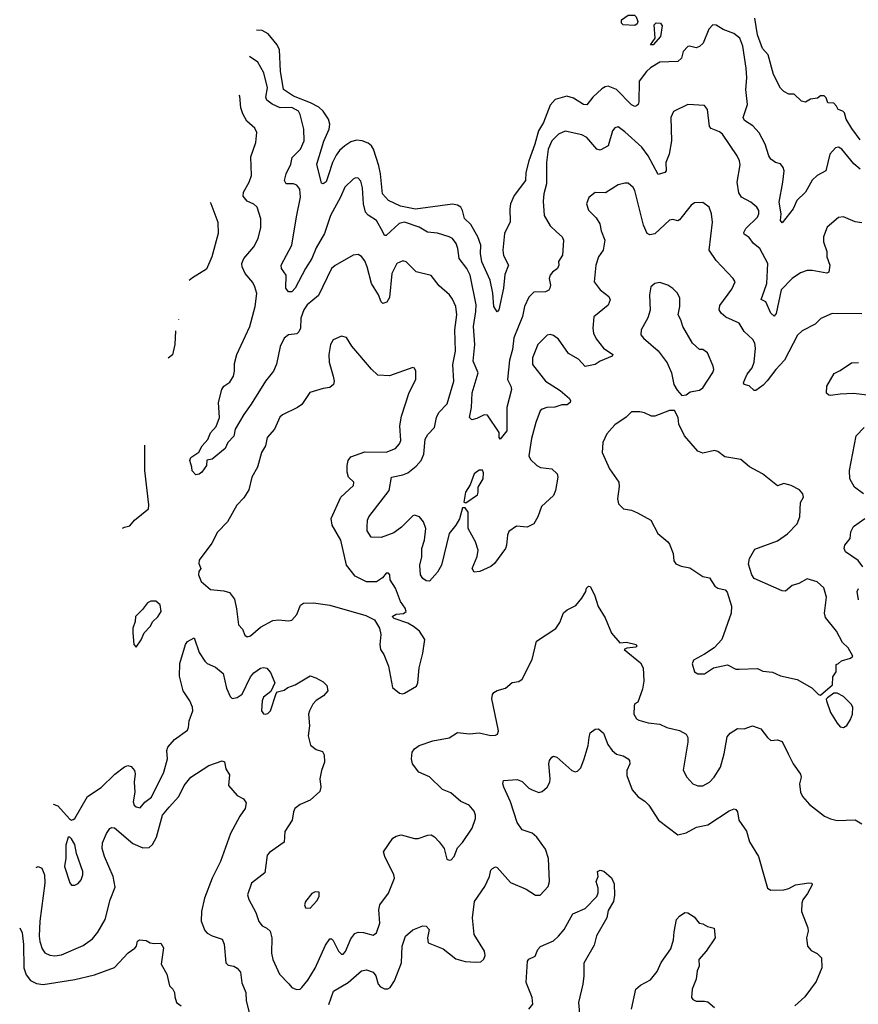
# Model space of a CAD drawing. Extents: x 2293139 to 2515392, y 824115 to 1006937.
# Tile 23 of 256: x 2312743 to 2317804, y 933164 to 939106. Entities that reach past the tile are written whole.
import ezdxf

# ---------------------------------------------------------------- set-up
doc = ezdxf.new("R2010")
doc.units = 0

msp = doc.modelspace()

# ---------------------------------------------------------------- linework, layer by layer
at = {"layer": '0CON10XD'}
for points in [[(2316455, 939072), (2316385, 939076), (2316374, 939085), (2316374, 939105), (2316415, 939133.8), (2316453.6, 939133.6), (2316463.8, 939123.8), (2316473.8, 939095), (2316469.2, 939080.8), (2316455, 939072)], [(2317815, 938204.5), (2317775.9, 938235.9), (2317705, 938325.7), (2317685, 938337.8), (2317665, 938332.9), (2317631.9, 938295), (2317608, 938195), (2317555, 938166.9), (2317525, 938138.6), (2317485.8, 938065), (2317431.9, 938015), (2317410, 937965), (2317345, 937880), (2317334.2, 937895), (2317337.8, 937935), (2317326.7, 938005), (2317348.8, 938125), (2317355.3, 938195), (2317350.4, 938215), (2317335, 938235.6), (2317303.8, 938245), (2317275.7, 938265), (2317263.8, 938283.8), (2317242, 938355), (2317205, 938424.4), (2317166.9, 938465), (2317116.9, 938496.9), (2317107.8, 938515), (2317134, 938595), (2317125.3, 938685), (2317130.9, 938755), (2317126.7, 938813.3), (2317107.4, 938947.4), (2317088.2, 938995), (2317052, 939022), (2316987.8, 939047.8), (2316945, 939073.3), (2316925.6, 939074.4), (2316901.2, 939048.8), (2316866.4, 938965), (2316846, 938945), (2316825, 938936), (2316785, 938946.7), (2316775, 938943.8), (2316745.8, 938915), (2316735.6, 938875), (2316715, 938853.3), (2316605, 938849.4), (2316548.6, 938815), (2316525, 938793.3), (2316480.4, 938735), (2316478.5, 938611.5), (2316475.4, 938594.6), (2316465, 938585.7), (2316455, 938583.3), (2316435, 938592.2), (2316344.6, 938685), (2316295, 938704.7), (2316275, 938701.8), (2316255, 938688.7), (2316201.5, 938638.5), (2316165, 938592.9), (2316145, 938594.4), (2316085, 938633.1), (2316045, 938643.8), (2315975, 938625.4), (2315945, 938590), (2315903, 938485), (2315873.9, 938435), (2315852, 938355), (2315814.4, 938255), (2315796.9, 938185), (2315794.6, 938135), (2315727.3, 938045), (2315705.6, 937995), (2315700.5, 937965), (2315703.6, 937886.4), (2315669.3, 937815), (2315659.3, 937715), (2315662.4, 937682.4), (2315691.9, 937625), (2315671.2, 937568.8), (2315662.5, 937485), (2315634.3, 937355.7), (2315625, 937342.5), (2315605, 937376.2), (2315598.7, 937455), (2315581.6, 937535), (2315531.6, 937645), (2315523.5, 937695), (2315525.3, 937745), (2315507.8, 937795), (2315465, 937870.5), (2315426.6, 937906.6), (2315415.3, 937955.3), (2315404.7, 937974.7), (2315385, 937987.5), (2315355, 937992.1), (2315132.2, 937962.2), (2315040.8, 937980.8), (2314968, 938015), (2314932.5, 938055), (2314920.9, 938175), (2314909.7, 938225), (2314878.1, 938325), (2314865.4, 938345.4), (2314845, 938362), (2314810, 938375), (2314775, 938378.6), (2314741, 938369), (2314705.3, 938345), (2314672.7, 938317.3), (2314651.8, 938288.2), (2314629.5, 938245), (2314603.9, 938163.9), (2314591.9, 938128.1), (2314575, 938115.7), (2314565, 938120), (2314536.1, 938235), (2314577.8, 938372.2), (2314611.2, 938445), (2314613.5, 938475), (2314605.8, 938505), (2314575, 938554.6), (2314547.6, 938577.6), (2314498.2, 938605), (2314395.3, 938645), (2314334.2, 938684.2), (2314316.4, 938796.4), (2314310.7, 938925), (2314295.7, 938955), (2314241.5, 939021.5), (2314205, 939041.2), (2314171.7, 939042.4)], [(2316565, 938953.8), (2316550, 938955), (2316577.5, 938995), (2316572.5, 939075), (2316583.6, 939086.4), (2316610, 939085), (2316619.2, 939069.2), (2316610, 939005), (2316565, 938953.8)], [(2317815, 938381.4), (2317765, 938448.8), (2317730, 938505), (2317720, 938545), (2317710, 938555), (2317682.5, 938565), (2317672.5, 938585), (2317655, 938602.5), (2317620, 938605), (2317610, 938635), (2317597, 938647), (2317575, 938647.5), (2317557, 938633), (2317515, 938627.5), (2317485, 938607.5), (2317460, 938615), (2317416.1, 938656.1), (2317385, 938657.5), (2317355, 938672.5), (2317335, 938692.5), (2317291.2, 938775), (2317258.8, 938895), (2317225, 938933.3), (2317195.7, 939015), (2317178.9, 939115)], [(2317825, 937881.1), (2317785.6, 937885.6), (2317715, 937915.7), (2317685, 937912), (2317616.2, 937855), (2317592.9, 937795), (2317594.4, 937765), (2317613, 937707), (2317614.2, 937675), (2317632, 937625), (2317625, 937582.5), (2317613.3, 937576.7), (2317525, 937592.9), (2317495, 937591.8), (2317455, 937579.1), (2317405, 937544.6), (2317338.2, 937475), (2317307.1, 937332.9), (2317295, 937317.5), (2317274.8, 937334.8), (2317245, 937403.1), (2317216.7, 937416.7), (2317235, 937467.1), (2317251.8, 937515), (2317258.5, 937635), (2317210, 937725), (2317171.4, 937755), (2317145, 937792.2), (2317115, 937812.5), (2317112.5, 937822.5), (2317124.2, 937845.8), (2317195, 937914.4), (2317203.3, 937935), (2317203.1, 937955), (2317192, 937975), (2317155.5, 938005.5), (2317099.2, 938035), (2317081.7, 938061.7), (2317072.7, 938125), (2317091.1, 938231.1), (2317087.5, 938255), (2317073.3, 938285), (2316983.1, 938415), (2316965, 938429.5), (2316915, 938450), (2316905, 938461.2), (2316894.2, 938564.2), (2316875, 938588.8), (2316775, 938594.2), (2316688.8, 938551.2), (2316672.5, 938515), (2316675.8, 938375.8), (2316662.7, 938295), (2316642.5, 938245), (2316643.3, 938195), (2316635, 938183.3), (2316595, 938172.5), (2316536.4, 938285), (2316496.9, 938336.9), (2316395, 938430), (2316355, 938459.2), (2316335, 938454), (2316319.4, 938435), (2316294.3, 938345), (2316245, 938319.4), (2316225, 938324.4), (2316165, 938395.6), (2316135, 938411.5), (2316035, 938434.4), (2315994.6, 938415.4), (2315954.2, 938375.8), (2315931.1, 938325), (2315921.3, 938245), (2315920.9, 938115), (2315905.4, 938055), (2315902, 938012), (2315907.1, 937925), (2315945, 937862.5), (2315981.4, 937825), (2316015.9, 937795.9), (2316025.3, 937775.3), (2316017.8, 937685), (2315995, 937647.5), (2315995.6, 937625), (2315988.1, 937605), (2315957.1, 937582.9), (2315943.3, 937565), (2315938.2, 937545), (2315945.5, 937505), (2315941.4, 937485), (2315935, 937474), (2315915, 937463.1), (2315845, 937461.4), (2315815, 937432), (2315790, 937375), (2315776.7, 937315), (2315723.8, 937186.2), (2315717.2, 937115), (2315699.1, 937050.9), (2315686.4, 936935), (2315706.9, 936895), (2315710.6, 936875), (2315682.1, 936765), (2315681.5, 936625), (2315642.5, 936575), (2315636.7, 936585), (2315635.7, 936615), (2315565, 936718.6), (2315545, 936722.2), (2315501.1, 936698.9), (2315471.5, 936691.5), (2315457.8, 936705), (2315468.9, 936765), (2315473.1, 936855), (2315510.5, 936975), (2315479.7, 937045), (2315489.5, 937145), (2315480.9, 937255), (2315496, 937345), (2315496.7, 937385), (2315460.3, 937565), (2315441.8, 937605), (2315395.4, 937665), (2315386.9, 937725), (2315375.9, 937755.9), (2315355.6, 937785), (2315335, 937796.4), (2315265, 937818.5), (2315204, 937824), (2315153.8, 937853.8), (2315065, 937885.2), (2315033.1, 937876.9), (2314955, 937802.9), (2314945, 937804.2), (2314933.3, 937825), (2314895, 937893.6), (2314845, 937926.4), (2314830.4, 937945), (2314817.4, 937995), (2314812.2, 938092.2), (2314801.3, 938131.3), (2314785, 938150), (2314768.8, 938151.2), (2314755, 938143.8), (2314704.4, 938095), (2314679.1, 938035), (2314618.2, 937925), (2314581.2, 937815), (2314531.4, 937728.6), (2314505.9, 937665), (2314467.3, 937605), (2314405.5, 937485), (2314385, 937464.5), (2314365, 937463.3), (2314349.5, 937485), (2314350, 937565), (2314323.5, 937605), (2314321.2, 937625), (2314385.4, 937745), (2314413, 937917), (2314437.6, 938035), (2314433.1, 938083.1), (2314415, 938108.1), (2314395, 938115.6), (2314350, 938115), (2314340, 938135), (2314350.4, 938175), (2314379.6, 938235), (2314386.2, 938273.8), (2314437.1, 938325), (2314458.9, 938375), (2314457.8, 938445), (2314435.4, 938535), (2314424.6, 938555), (2314385, 938576.9), (2314314.7, 938574.7), (2314266.7, 938596.7), (2314235, 938620.5), (2314228.3, 938638.3), (2314237.9, 938695), (2314216.3, 938786.3), (2314179.7, 938849.7), (2314129.1, 938884.2)], [(2316664.5, 937895.5), (2316575, 937813.8), (2316545, 937806.9), (2316530, 937815), (2316506.6, 937866.6), (2316455.6, 938075), (2316445, 938093.8), (2316415, 938118.8), (2316395, 938120), (2316355, 938109.2), (2316277.9, 938062.1), (2316215, 938063.8), (2316177.5, 938032.5), (2316164.2, 937995), (2316175, 937957.5), (2316221.3, 937911.3), (2316244.3, 937875), (2316252, 937832), (2316274.3, 937775), (2316264.2, 937715), (2316235.7, 937675), (2316218.6, 937625), (2316208.6, 937525), (2316245, 937475.7), (2316298, 937435), (2316305.7, 937415), (2316295, 937383.3), (2316207.5, 937312.5), (2316201.8, 937245), (2316206.2, 937215), (2316220.6, 937180.6), (2316265, 937124.4), (2316322, 937085), (2316318.8, 937075), (2316245.5, 937044.5), (2316215.6, 937024.4), (2316155, 937014.2), (2316115, 937058), (2316055, 937091.2), (2315995, 937178), (2315965, 937200.8), (2315945, 937205.8), (2315925, 937202.5), (2315868.6, 937145), (2315838.1, 937065), (2315837.5, 937025), (2315915, 936924.2), (2316005, 936867.5), (2316059.7, 936819.7), (2316066.2, 936805), (2316063.8, 936795), (2316047.3, 936782.7), (2316015, 936781.2), (2315972.9, 936767.1), (2315923.8, 936766.2), (2315895, 936755.6), (2315884.2, 936745), (2315857.1, 936675), (2315830.6, 936579.4), (2315815.6, 936475), (2315825, 936452.5), (2315864.2, 936415), (2315885, 936404.3), (2315953.3, 936395), (2315986.2, 936365), (2315990, 936345), (2315975.8, 936265), (2315963.3, 936235), (2315891.1, 936168.9), (2315869.2, 936105), (2315845.7, 936064.3), (2315805, 936044), (2315741.2, 936048.8), (2315695, 936016.7), (2315686.2, 935995), (2315681.4, 935935), (2315674.3, 935915.7), (2315608.8, 935825), (2315585, 935806), (2315520, 935775), (2315485, 935772.5), (2315473.3, 935795), (2315504.1, 935865.9), (2315509.2, 935905), (2315493.1, 935955), (2315449.1, 936035), (2315448.5, 936135), (2315430.8, 936160.8), (2315415, 936161.2), (2315396.3, 936093.7), (2315374.3, 936055), (2315333.5, 936005), (2315287.5, 935815), (2315265, 935772.5), (2315215, 935716.7), (2315195, 935720), (2315175, 935733.8), (2315162.5, 935755), (2315157.1, 935815), (2315170.5, 935865), (2315169.5, 935915), (2315186.4, 935965), (2315193.9, 936035), (2315180.5, 936075), (2315155, 936105.8), (2315125, 936115.8), (2315115, 936112), (2315047, 936043), (2315000.6, 936009.4), (2314925, 935981.1), (2314862.9, 935982.9), (2314840.5, 936020.5), (2314838.8, 936045), (2314842, 936085), (2314850, 936105), (2314972.9, 936265), (2314985.6, 936344.4), (2315055, 936359.2), (2315085, 936372), (2315135, 936410.7), (2315165.9, 936445), (2315181.4, 936485), (2315190, 936575), (2315205, 936602.5), (2315246.9, 936645), (2315258.1, 936705), (2315271.4, 936735), (2315322.9, 936787.1), (2315363.1, 936925), (2315356.2, 937025), (2315373.1, 937105), (2315369.3, 937235), (2315381.4, 937325), (2315374.6, 937375), (2315355, 937420), (2315336.3, 937446.3), (2315275, 937499.2), (2315225, 937562.9), (2315135, 937584.2), (2315075, 937644.2), (2315055, 937651.9), (2315018.9, 937635), (2314988.5, 937575), (2314975, 937430), (2314957.6, 937402.4), (2314935, 937393.8), (2314925, 937403.3), (2314908.9, 937445), (2314866.7, 937515), (2314840.5, 937615), (2314825, 937651.2), (2314805, 937676.2), (2314785, 937688.8), (2314755.8, 937684.2), (2314647.2, 937622.8), (2314625.4, 937604.6), (2314545, 937441.4), (2314476.9, 937385), (2314457.5, 937355), (2314440, 937305), (2314436.4, 937245), (2314427.9, 937222.1), (2314415, 937210.6), (2314365, 937204.4), (2314338.6, 937185), (2314315.4, 937134.6), (2314292.6, 937027.4), (2314274.7, 936985.3), (2314226.2, 936925), (2314140.4, 936785), (2314095.8, 936724.2), (2314042.2, 936635), (2314035, 936593.3), (2313998, 936555), (2313982.3, 936517.7), (2313905, 936453.3), (2313871.7, 936448.3), (2313870, 936415), (2313842.5, 936375), (2313825, 936362.5), (2313805, 936360), (2313783, 936383), (2313782.5, 936405), (2313770, 936445), (2313776.4, 936463.6), (2313823.3, 936496.7), (2313843.8, 936535), (2313877.6, 936572.4), (2313895, 936613.3), (2313929.1, 936650.9), (2313947.8, 936705), (2313941.9, 936795), (2313963.1, 936875), (2313975.5, 936894.5), (2314010.8, 936919.2), (2314032.9, 936955), (2314039.5, 936985), (2314039.3, 937030.7), (2314052.5, 937085), (2314131.8, 937255), (2314164.6, 937375), (2314173.6, 937453.6), (2314162.5, 937495), (2314149.6, 937519.6), (2314104, 937574), (2314084.5, 937615), (2314082.3, 937635), (2314095.3, 937664.7), (2314155.6, 937735), (2314182.2, 937785), (2314198.5, 937851.5), (2314198.6, 937905), (2314175, 937974), (2314155, 937992.5), (2314115, 938011.2), (2314091.4, 938041.4), (2314092.5, 938065), (2314127.5, 938125), (2314142, 938165), (2314138.3, 938278.3), (2314167.8, 938365), (2314174.2, 938425), (2314161.1, 938451.1), (2314114.2, 938494.2), (2314088.9, 938538.9), (2314077.1, 938575), (2314070.5, 938645), (2314066.4, 938651.2)], [(2313892.5, 938005.4), (2313897.2, 937997.2), (2313939.4, 937885), (2313941.1, 937815), (2313901.8, 937675), (2313869.8, 937600.2), (2313785, 937548), (2313764.9, 937531.5)], [(2317825, 937331.9), (2317645, 937332.5), (2317577.7, 937302.3), (2317542.3, 937267.7), (2317465, 937228.8), (2317436.9, 937203.1), (2317358.3, 937051.7), (2317305, 936995.7), (2317253.4, 936926.6), (2317229.5, 936900.5), (2317185, 936868.6), (2317175, 936869.2), (2317145, 936895.7), (2317113.8, 936905), (2317110.8, 936915), (2317118.5, 936935), (2317133.7, 936966.3), (2317163.5, 937005), (2317175, 937038.8), (2317183.9, 937123.9), (2317179.5, 937155), (2317166.8, 937176.8), (2317115, 937223.5), (2317085, 937275.6), (2317005, 937310), (2316975.4, 937335), (2316963.3, 937355), (2316968.2, 937381.8), (2317039.4, 937480.6), (2317060, 937525), (2317049.2, 937545), (2316945, 937652.5), (2316902.7, 937715), (2316923.1, 937885), (2316918.6, 937935), (2316904.1, 937974.1), (2316865, 938003.3), (2316815, 938000), (2316795, 937986), (2316725, 937898), (2316715, 937892), (2316685, 937900), (2316664.5, 937895.5)], [(2316738.3, 936838.3), (2316765, 936842.5), (2316789.7, 936860.3), (2316845, 936870), (2316865, 936884), (2316925, 936976.7), (2316930.8, 936995), (2316928.6, 937015), (2316893.8, 937095), (2316865.9, 937115.9), (2316845, 937116.7), (2316803.1, 937153.1), (2316743.8, 937255), (2316732.5, 937295), (2316715.7, 937325.7), (2316725.6, 937375), (2316725.8, 937425), (2316712, 937455), (2316685, 937484.2), (2316654.5, 937504.5), (2316605, 937519.2), (2316575, 937513.8), (2316551.2, 937495), (2316542.5, 937445), (2316547.6, 937352.4), (2316532.6, 937307.4), (2316494, 937235), (2316492, 937205), (2316506.7, 937185), (2316595, 937107.5), (2316650.6, 937035), (2316676.7, 936975), (2316690, 936905), (2316709.5, 936869.5), (2316738.3, 936838.3)], [(2313701.6, 937296.5), (2313701.2, 937295.1)], [(2313683.5, 937229.1), (2313678.8, 937145), (2313665.4, 937084.6), (2313638.9, 937063.6)], [(2315055, 935037.5), (2315065, 935042.5), (2315136.4, 935083.6), (2315146.4, 935103.6), (2315152.5, 935195), (2315176.1, 935283.9), (2315186.7, 935365), (2315156.2, 935415), (2315118.8, 935445), (2315085, 935464.3), (2315002.3, 935492.3), (2314990, 935505), (2315015, 935517.5), (2315058.3, 935521.7), (2315076, 935535), (2315069.4, 935555), (2315040.8, 935595), (2315010.8, 935675), (2314978.8, 935725), (2314976.2, 935755), (2314967.5, 935765), (2314953.3, 935765), (2314932.7, 935737.3), (2314895, 935714.2), (2314835, 935714.2), (2314767.6, 935747.6), (2314714, 935814), (2314681.5, 935965), (2314627.5, 936055), (2314621.8, 936095), (2314681.1, 936225), (2314758, 936295), (2314760, 936315), (2314727.5, 936345), (2314718.9, 936375), (2314719.4, 936415), (2314725, 936446.7), (2314742, 936468), (2314825, 936498.2), (2314955, 936496.5), (2315011.2, 936518.8), (2315035, 936546.2), (2315043.1, 936566.9), (2315037.1, 936655), (2315046.5, 936713.5), (2315093.9, 936856.1), (2315132.5, 936935), (2315133.8, 936985), (2315125, 937002.5), (2315115, 937006.7), (2314975, 936956.2), (2314905, 936960), (2314865, 936996.2), (2314746.2, 937135), (2314715, 937187.5), (2314685, 937196.7), (2314635, 937173.3), (2314618.8, 937145), (2314609.2, 937085), (2314609.5, 937039.5), (2314634.2, 936955), (2314640, 936925), (2314636.2, 936905), (2314615, 936886.2), (2314575, 936880), (2314494.3, 936855.7), (2314445.8, 936784.2), (2314420, 936765), (2314328.7, 936721.3), (2314312.7, 936707.3), (2314280, 936635), (2314235.8, 936585), (2314225.8, 936535), (2314202.9, 936495), (2314176.9, 936405), (2314144.4, 936345), (2314125, 936268.8), (2314095, 936221.2), (2314053, 936177), (2313995.8, 936075), (2313936.4, 936013.6), (2313902.1, 935947.9), (2313825.7, 935845), (2313824.3, 935825), (2313836.2, 935795), (2313824, 935776), (2313822.5, 935755), (2313837.1, 935715), (2313895, 935666.7), (2313975, 935660), (2314009.3, 935649.3), (2314039.1, 935609.1), (2314051.5, 935551.5), (2314063.8, 935455), (2314087, 935427), (2314101.4, 935391.4), (2314115, 935382), (2314135, 935388), (2314195, 935440.8), (2314270.2, 935479.8), (2314304.5, 935484.5), (2314365, 935477.5), (2314385, 935482.5), (2314415, 935516.7), (2314437.8, 935572.2), (2314455, 935584.4), (2314516.3, 935586.3), (2314615, 935571.9), (2314831.2, 935511.2), (2314883.8, 935483.8), (2314913.2, 935433.2), (2314921.4, 935395), (2314915.7, 935335), (2314920, 935305), (2314940, 935275), (2314967.5, 935205), (2314992.5, 935075), (2315035, 935042.5), (2315055, 935037.5)], [(2317875, 936838.5), (2317775, 936850), (2317695, 936847.1), (2317635, 936838.8), (2317625, 936840), (2317612.5, 936852.5), (2317614, 936895), (2317658.3, 936971.7), (2317695, 936988.8), (2317763.3, 937035), (2317805, 937037.1)], [(2317575, 935030), (2317648.3, 935091.7), (2317650.7, 935139.3), (2317669.3, 935170.7), (2317670, 935215), (2317685, 935220), (2317703, 935237), (2317757, 935253), (2317770, 935265), (2317743.3, 935315), (2317707.4, 935347.4), (2317672, 935415), (2317605, 935497.5), (2317599.2, 935525), (2317611.2, 935621.2), (2317595, 935676.7), (2317555, 935713.8), (2317495, 935732), (2317445, 935704.2), (2317405, 935692), (2317365, 935657.5), (2317345, 935660), (2317174.2, 935734.2), (2317160, 935755), (2317141.2, 935821.2), (2317146.2, 935855), (2317178.3, 935911.7), (2317315, 935960.8), (2317377, 936003), (2317435, 936063.8), (2317451.2, 936105), (2317455, 936193.3), (2317473.1, 936225), (2317468.6, 936245), (2317448.8, 936268.8), (2317397.5, 936295), (2317355, 936306.7), (2317315, 936293.3), (2317225.5, 936365.5), (2317147.7, 936407.7), (2317095, 936452.5), (2316997.7, 936467.7), (2316955, 936500), (2316935.9, 936505.9), (2316865, 936490.8), (2316835, 936502), (2316754.5, 936594.5), (2316721.2, 936665), (2316716.2, 936705), (2316695, 936747.5), (2316665, 936746.7), (2316575, 936712.5), (2316555, 936714), (2316514.1, 936734.1), (2316485, 936740), (2316435, 936740), (2316403, 936707), (2316335, 936660.8), (2316285, 936607.5), (2316261.4, 936555), (2316258.1, 936495), (2316302.2, 936395), (2316357.5, 936315), (2316361.2, 936288.8), (2316350.8, 936215), (2316356.2, 936185), (2316386.7, 936155), (2316435, 936145.6), (2316470.7, 936130.7), (2316551.2, 936085), (2316593.3, 936005), (2316655, 935956), (2316665, 935940), (2316685.8, 935885), (2316691.2, 935841.2), (2316703, 935823), (2316735, 935808), (2316787.3, 935797.3), (2316865, 935746.2), (2316905, 935737.5), (2316938.3, 935688.3), (2316956.1, 935676.1), (2317000, 935665), (2317011.7, 935651.7), (2317037.7, 935567.7), (2317035.8, 935525), (2316980, 935365), (2316934.1, 935315.9), (2316875, 935276.2), (2316808.3, 935241.7), (2316801.7, 935218.3), (2316815, 935170), (2316835, 935158), (2316875, 935158.8), (2316930, 935195), (2317015, 935212.5), (2317065, 935186.7), (2317083.6, 935186.4), (2317195, 935190), (2317227.5, 935175), (2317285, 935168.6), (2317335, 935145.8), (2317435, 935123.8), (2317523, 935073), (2317563.6, 935033.6), (2317575, 935030)], [(2317835, 936243.8), (2317780, 936285), (2317753.1, 936335), (2317749.4, 936385), (2317790, 936595), (2317838, 936645)], [(2313362.8, 936038), (2313375, 936043.8), (2313408.3, 936051.7), (2313435, 936086.2), (2313520, 936155), (2313522.3, 936177.7), (2313497.3, 936385), (2313498.8, 936535), (2313497.8, 936539.4)], [(2315435, 936190), (2315505, 936239.2), (2315510.4, 936255), (2315508.6, 936285), (2315540, 936335), (2315540.7, 936370.7), (2315535, 936387.5), (2315515, 936387.5), (2315486.2, 936365), (2315461.7, 936298.3), (2315433.3, 936255), (2315424, 936195), (2315435, 936190)], [(2317830, 935805), (2317803, 935843), (2317727.1, 935895), (2317719.2, 935915), (2317722.5, 935935), (2317753.8, 935975), (2317757.5, 936015), (2317775, 936048), (2317843.3, 936095)], [(2312945.6, 934371.6), (2312972.1, 934362.1), (2313042.3, 934282.3), (2313055, 934276.2), (2313065, 934278.8), (2313076, 934285), (2313151.6, 934418.4), (2313235, 934472.9), (2313317.8, 934552.2), (2313375, 934596.7), (2313395, 934605.6), (2313415, 934599.2), (2313435, 934576), (2313440, 934555), (2313434.4, 934505), (2313437.8, 934445), (2313427.1, 934385), (2313434.2, 934365), (2313445, 934356), (2313469.7, 934350.3), (2313497, 934383), (2313537.8, 934415), (2313612.9, 934565), (2313634.1, 934645), (2313631.6, 934695), (2313636.2, 934715), (2313677.8, 934762.2), (2313755, 934818.8), (2313761.9, 934835), (2313764.6, 934875.4), (2313786.9, 934935), (2313785, 934957.5), (2313769.2, 934995), (2313729.4, 935055), (2313706.7, 935145), (2313708.3, 935221.7), (2313742.5, 935335), (2313755, 935353.3), (2313796.4, 935376.4), (2313826.4, 935286.4), (2313859.2, 935235), (2313875, 935220.8), (2313925, 935199.2), (2313971.3, 935161.3), (2313991.5, 935071.5), (2314012.1, 935022.1), (2314025, 935010), (2314055, 935015.5), (2314085, 935035.5), (2314135, 935140.8), (2314155, 935164.4), (2314195, 935192.5), (2314215, 935197.5), (2314235, 935193.3), (2314255.5, 935165.5), (2314282, 935105), (2314258.1, 935051.9), (2314215, 935017.1), (2314205.5, 934995), (2314201.5, 934935), (2314215, 934916), (2314225, 934914), (2314240.9, 934919.1), (2314255.6, 934935), (2314290.5, 935039.5), (2314299.3, 935050.7), (2314339.5, 935060.5), (2314360, 935075), (2314405, 935092.2), (2314495, 935146.2), (2314530, 935135), (2314575, 935110), (2314597, 935087), (2314602.5, 935055), (2314576.7, 935025), (2314532.2, 934997.8), (2314512, 934975), (2314491.2, 934935), (2314486.2, 934915), (2314492, 934845), (2314484.4, 934785), (2314498.5, 934728.5), (2314532.6, 934702.6), (2314569.1, 934689.1), (2314579.7, 934669.7), (2314581.9, 934625), (2314563.5, 934575), (2314554.5, 934525.5), (2314559.2, 934475), (2314555, 934447.5), (2314495, 934396.5), (2314435, 934370.5), (2314403.9, 934346.1), (2314394.4, 934325), (2314387.5, 934275), (2314342.7, 934207.3), (2314338.3, 934141.7), (2314249.4, 934080.6), (2314235.7, 934065), (2314222.9, 933957.1), (2314141.2, 933895), (2314117.5, 933825), (2314125.7, 933795.7), (2314167.6, 933717.6), (2314185, 933664), (2314205, 933637.5), (2314235, 933624.2), (2314254.5, 933604.5), (2314263.6, 933565), (2314263.1, 933473.1), (2314271.1, 933435), (2314310, 933345), (2314367, 933287), (2314385.9, 933265.9), (2314413.1, 933253.1), (2314435, 933255.8), (2314445.8, 933265), (2314480.9, 933309.1), (2314525, 933381.9), (2314588.5, 933521.5), (2314615, 933559.2), (2314625, 933559.2), (2314635, 933550), (2314665.7, 933485), (2314685, 933465.8), (2314695, 933467.5), (2314708.1, 933481.9), (2314741.1, 933558.9), (2314765, 933591.5), (2314785, 933598.5), (2314816.9, 933596.9), (2314875, 933581.4), (2314895, 933596), (2314916.1, 933653.9), (2314909.5, 933735), (2314916.9, 933765), (2314968.8, 933835), (2315004.2, 933925), (2315000.8, 933945), (2314945.7, 934055), (2314938.8, 934085), (2314993.6, 934166.4), (2315015, 934179.4), (2315045, 934186.9), (2315125, 934164.4), (2315147.5, 934165), (2315205, 934185.6), (2315225, 934186.9), (2315245.5, 934175.5), (2315273.5, 934143.5), (2315303.6, 934103.6), (2315320.8, 934040.8), (2315333.6, 934033.6), (2315347.5, 934035), (2315363.8, 934055), (2315385, 934107.5), (2315415, 934141.2), (2315472.7, 934227.3), (2315494, 934285), (2315494, 934305), (2315485, 934328.8), (2315455, 934366.2), (2315405, 934388.6), (2315345, 934440.6), (2315295, 934459.4), (2315215, 934536.2), (2315150.6, 934565), (2315112.5, 934615), (2315107.8, 934645), (2315111.9, 934685), (2315125, 934706), (2315153.4, 934726.6), (2315235.4, 934754.6), (2315335, 934772.7), (2315385, 934804.5), (2315456.6, 934796.6), (2315515, 934802.7), (2315585, 934786.7), (2315615, 934788), (2315626.2, 934795), (2315632.5, 934815), (2315610.6, 934920.6), (2315592.7, 935007.3), (2315596.1, 935033.9), (2315603.8, 935045), (2315625, 935057.5), (2315675, 935072), (2315715, 935106.7), (2315755, 935111.2), (2315774.2, 935125.8), (2315835.8, 935244.2), (2315861.2, 935355), (2315978.3, 935431.7), (2316001.7, 935468.3), (2316024.2, 935525.8), (2316045.9, 935544.1), (2316099.5, 935570.5), (2316136, 935615), (2316160, 935655), (2316164.1, 935675.9), (2316175, 935687.5), (2316186.1, 935686.1), (2316211.2, 935635), (2316234.2, 935565), (2316275, 935496.7), (2316313.6, 935403.6), (2316365, 935346.2), (2316405, 935348.9), (2316462.5, 935335), (2316467.5, 935325), (2316460, 935320), (2316406.2, 935313.8), (2316390, 935305), (2316488.8, 935225), (2316505.4, 935195), (2316506.6, 935156.6), (2316510, 935115), (2316501.2, 935065), (2316473.3, 934986.7), (2316455, 934976.7), (2316450, 934965), (2316448.8, 934915), (2316465, 934886.7), (2316478.3, 934878.3), (2316535, 934862.9), (2316605, 934855.6), (2316647.5, 934835), (2316725, 934815.6), (2316764.5, 934794.5), (2316774.3, 934775), (2316775.7, 934745), (2316746.4, 934576.4), (2316768.8, 934535), (2316805, 934494), (2316835, 934482.9), (2316865, 934481.9), (2316905, 934504.2), (2316934, 934535), (2316971.4, 934595), (2316994.2, 934675.8), (2317012.8, 934777.2), (2317030.6, 934799.4), (2317075, 934828.6), (2317115, 934827.1), (2317164.1, 934844.1), (2317216.1, 934826.1), (2317255, 934773.8), (2317275, 934756.2), (2317315, 934760), (2317345, 934750), (2317380, 934675), (2317410.8, 934615), (2317455, 934553.3), (2317458.9, 934535), (2317447.8, 934495), (2317454.3, 934445), (2317467.6, 934417.6), (2317509.4, 934369.4), (2317599.4, 934299.4), (2317635, 934282.5), (2317675, 934272.5), (2317785, 934277.1), (2317825, 934252.5)], [(2317804.2, 935605), (2317796.9, 935655), (2317805, 935673.8)], [(2313445, 935320), (2313476.1, 935363.9), (2313493.3, 935405), (2313530, 935445), (2313546.7, 935475), (2313577.3, 935502.7), (2313595.8, 935534.2), (2313590, 935575), (2313565, 935597.5), (2313535, 935597.5), (2313515, 935587.5), (2313483.9, 935546.1), (2313441.2, 935505), (2313440, 935475), (2313426.2, 935435), (2313426, 935405), (2313432.5, 935335), (2313445, 935320)], [(2317715, 934834.3), (2317735, 934846.2), (2317757.2, 934882.8), (2317768.1, 934915), (2317770.8, 934955), (2317763, 934973), (2317715, 935022.5), (2317675, 935042.5), (2317655, 935042.5), (2317617, 935013), (2317610, 935005), (2317612.5, 934995), (2317636.2, 934925), (2317675, 934860), (2317695, 934838), (2317715, 934834.3)], [(2314607.4, 933162.6), (2314636.8, 933243.2), (2314725, 933295.5), (2314805, 933366.5), (2314835, 933372.9), (2314875, 933358.8), (2314892, 933335), (2314906, 933285), (2314920.2, 933270.2), (2314945, 933258.1), (2314965, 933257.5), (2314978.8, 933265), (2315005, 933306.2), (2315047.5, 933415), (2315050, 933515), (2315071.4, 933575), (2315115.9, 933614.1), (2315175, 933638), (2315195.7, 933635.7), (2315214, 933615), (2315204.4, 933565), (2315208, 933535), (2315299.2, 933499.2), (2315375, 933438.8), (2315431.7, 933421.7), (2315495, 933418), (2315525, 933420), (2315543.8, 933436.2), (2315551.7, 933458.3), (2315548.6, 933485), (2315486.2, 933586.2), (2315475.6, 933685), (2315486.9, 933785), (2315549.5, 933875), (2315577.1, 933935), (2315585, 933972.5), (2315595, 933983.3), (2315615, 933993.3), (2315625, 933990), (2315705, 933900), (2315798.9, 933858.9), (2315855, 933822.5), (2315883, 933823), (2315932, 933875), (2315939.2, 933905), (2315934.4, 934044.4), (2315915, 934101.2), (2315863.4, 934173.4), (2315836, 934196), (2315775, 934217.8), (2315745, 934261.4), (2315705.4, 934385.4), (2315664, 934475), (2315658.8, 934495), (2315663.3, 934515), (2315745, 934520.8), (2315775, 934509.2), (2315815, 934468.6), (2315835, 934457.8), (2315875, 934442.9), (2315895, 934448.6), (2315926.2, 934473.8), (2315941.5, 934505), (2315944.5, 934525.5), (2315935.6, 934615), (2315940, 934635), (2315954, 934656), (2315965, 934661.2), (2315985, 934656), (2316075, 934576), (2316095, 934566.2), (2316109.5, 934570.5), (2316128.3, 934591.7), (2316148.8, 934645), (2316173.8, 934725), (2316180, 934775), (2316185, 934802.5), (2316216.4, 934823.6), (2316235, 934826), (2316265, 934800), (2316291.9, 934731.9), (2316318.9, 934695), (2316345, 934674.5), (2316385, 934663.5), (2316414.2, 934645), (2316422, 934635), (2316424.3, 934615), (2316407.1, 934575), (2316406.9, 934545), (2316438.3, 934458.3), (2316475, 934415.8), (2316515, 934390), (2316539.4, 934365), (2316598.6, 934275), (2316715, 934186.2), (2316765, 934198), (2316826.8, 934233.2), (2316895, 934247.5), (2317025, 934331.9), (2317053.6, 934343.6), (2317065, 934338.8), (2317073.8, 934325), (2317083.3, 934275), (2317127.9, 934207.9), (2317147.5, 934145), (2317200.8, 934055), (2317238.8, 933921.2), (2317255.8, 933865.8), (2317275, 933852), (2317355, 933854.5), (2317385, 933862.2), (2317425, 933884.3), (2317505, 933897.5), (2317522.5, 933895), (2317525.8, 933885.8), (2317497.8, 933832.2), (2317468, 933795), (2317462, 933775), (2317461.4, 933725), (2317499.2, 933625), (2317500.8, 933605), (2317491.2, 933565), (2317496.7, 933515), (2317518.3, 933488.3), (2317555, 933471.2), (2317581.2, 933445), (2317584.4, 933385), (2317549.1, 933300.9), (2317481.7, 933208.3), (2317420, 933155)], [(2312841.5, 933988.9), (2312855, 933995.7), (2312876.1, 933986.1), (2312892.1, 933945), (2312895.3, 933895), (2312863.8, 933665), (2312859.4, 933575), (2312863.7, 933543.7), (2312878.3, 933498.3), (2312894, 933474), (2312925, 933459.5), (2312955, 933456.4), (2312995, 933462.7), (2313125, 933517.9), (2313181.2, 933558.8), (2313215, 933599.2), (2313257.7, 933675), (2313288.9, 933795), (2313319.1, 933870.9), (2313307.7, 933935), (2313253.6, 934055), (2313239.5, 934105), (2313242, 934138), (2313266.2, 934195), (2313287.5, 934225), (2313299.3, 934230.7), (2313315, 934228), (2313425, 934134.5), (2313485, 934108.2), (2313525, 934110.6), (2313545, 934127.5), (2313568.3, 934171.7), (2313605.5, 934305), (2313645, 934353.3), (2313702.3, 934417.7), (2313735, 934484), (2313775, 934533.8), (2313884.7, 934605.3), (2313965, 934632.5), (2313978.3, 934628.3), (2313986, 934585), (2314009.2, 934549.2), (2314003.8, 934485), (2314055, 934423.3), (2314093.8, 934403.8), (2314109.5, 934379.5), (2314104, 934345), (2314071.3, 934298.7), (2314015.7, 934195), (2313953.6, 934025), (2313903.3, 933925), (2313858.9, 933805), (2313840.4, 933725), (2313837.5, 933665), (2313859.3, 933609.3), (2313873.4, 933593.4), (2313905, 933577.5), (2313965, 933556.7), (2313976.8, 933526.8), (2313986.2, 933415), (2314000.5, 933400.5), (2314035, 933393.8), (2314055, 933381.2), (2314075, 933357.5), (2314083.9, 933293.9), (2314106.7, 933235), (2314110, 933185), (2314127.5, 933115)], [(2313055, 933882.5), (2313075, 933883.3), (2313095, 933893.3), (2313114.2, 933915.8), (2313124.2, 933945), (2313122.9, 933965), (2313085.6, 934075), (2313075, 934127.5), (2313055, 934162.5), (2313045, 934172.5), (2313035, 934172.5), (2313021.9, 934125), (2313021.4, 934045), (2313013.5, 933995), (2313045, 933897.5), (2313055, 933882.5)], [(2315815.3, 933134.7), (2315838.5, 933165), (2315834.5, 933205), (2315798.9, 933295), (2315806.7, 933425), (2315815, 933436.7), (2315852.5, 933455), (2315870, 933495), (2315885, 933512.5), (2315965, 933547.8), (2315995, 933575.5), (2316028.2, 933615), (2316080.9, 933709.1), (2316155, 933741.2), (2316226.2, 933815), (2316234.2, 933835.8), (2316234.2, 933864.2), (2316222, 933905), (2316233.3, 933935), (2316230, 933965), (2316245, 933972.5), (2316267, 933967), (2316315, 933927.5), (2316330.9, 933890.9), (2316333, 933823), (2316327.1, 933785), (2316295, 933730), (2316286, 933685), (2316222.7, 933577.3), (2316209.1, 933520.9), (2316146.8, 933413.2), (2316147.9, 933335), (2316142.1, 933285), (2316114.1, 933175), (2316123.9, 933083.9)], [(2314495, 933743.3), (2314535, 933787.5), (2314550, 933815), (2314550, 933840), (2314525, 933842.5), (2314505, 933832.5), (2314466.7, 933785), (2314461.2, 933765), (2314467, 933747), (2314495, 933743.3)], [(2316435.5, 933135), (2316460.8, 933255), (2316489.8, 933280.2), (2316549.3, 933310.7), (2316588.8, 933361.2), (2316614, 933416), (2316671.8, 933498.2), (2316687.5, 933552.5), (2316692, 933602), (2316706.7, 933675), (2316724.1, 933695.9), (2316757, 933717), (2316775, 933716.7), (2316812.3, 933692.3), (2316844.1, 933654.1), (2316865, 933650), (2316892.7, 933632.7), (2316933, 933623), (2316938.8, 933565), (2316885.7, 933485), (2316841.2, 933435), (2316843.1, 933395), (2316831.9, 933365), (2316825.6, 933315), (2316800, 933255), (2316796.7, 933205), (2316805, 933193.3), (2316825, 933183.8), (2316875, 933183.8), (2316895, 933178), (2316935, 933144.2)], [(2312742.7, 933625.7), (2312757.3, 933595), (2312766.3, 933525), (2312768.7, 933385), (2312782.3, 933342.3), (2312807.7, 933307.7), (2312845, 933289.1), (2312885, 933283.4), (2313075, 933314.4), (2313195, 933342.5), (2313314.2, 933385.8), (2313397.5, 933475), (2313437.7, 933502.3), (2313446.7, 933515), (2313453.3, 933545), (2313465, 933552.5), (2313505, 933550), (2313530, 933535), (2313555, 933530), (2313595, 933532.5), (2313610, 933505), (2313596.7, 933406.7), (2313630, 933345), (2313647.5, 933275), (2313667.5, 933255), (2313677.5, 933235), (2313678.3, 933208.3), (2313690, 933175), (2313717.5, 933155)]]:
    msp.add_lwpolyline(points, dxfattribs=at)

doc.saveas('drawing.dxf')
